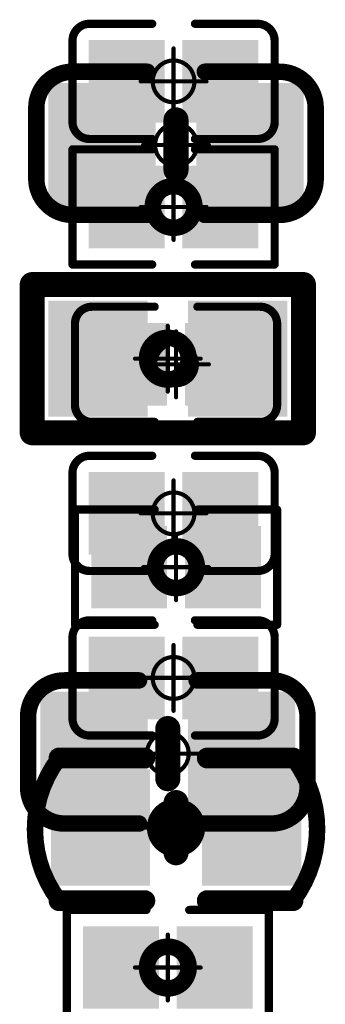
# Model space of a CAD drawing. Header units: millimetres. Extents: x 12.42 to 13.38, y 9.59 to 10.78.
# Tile 9 of 25: x 13.12 to 13.19, y 9.83 to 10.07. Entities that reach past the tile are written whole.
import ezdxf

# ---------------------------------------------------------------- set-up
doc = ezdxf.new("R2010")
doc.units = ezdxf.units.MM
doc.header["$MEASUREMENT"] = 0
for name, color, linetype in [('BottomLayer', 5, 'Continuous'), ('BottomOverlay', 54, 'Continuous'), ('BottomPaste', 16, 'Continuous'), ('BottomSolder', 6, 'Continuous'), ('Mechanical15', 56, 'Continuous'), ('TopLayer', 1, 'Continuous'), ('TopOverlay', 2, 'Continuous'), ('TopPaste', 8, 'Continuous'), ('TopSolder', 216, 'Continuous')]:
    doc.layers.add(name, color=color, linetype=linetype)

# ---------------------------------------------------------------- blocks, each defined once
blk = doc.blocks.new('C0402_6')
at = {"layer": 'Mechanical15', "const_width": 0.001}
for points in [[(0, -0.00787), (0, 0.00788)], [(-0.00787, 0), (0.00788, 0)]]:
    blk.add_lwpolyline(points, dxfattribs=at)
at = {"layer": 'Mechanical15'}
for points, const_width in [([(-0.00025, 0.00788, 1), (0.00025, 0.00788, 1)], 0.0005), ([(0.005, 0, 1), (-0.005, 0, 1)], 0.001), ([(-0.00812, 0, 1), (-0.00762, 0, 1)], 0.0005), ([(-0.00525, 0, 1), (-0.00475, 0, 1)], 0.0005), ([(0.00475, 0, 1), (0.00525, 0, 1)], 0.0005), ([(0.00763, 0, 1), (0.00813, 0, 1)], 0.0005), ([(-0.00025, -0.00787, 1), (0.00025, -0.00787, 1)], 0.0005)]:
    blk.add_lwpolyline(points, format="xyb", close=True, dxfattribs=dict(at, const_width=const_width))
at = {"layer": 'TopLayer'}
for points in [[(-0.02657, -0.01082), (-0.00886, -0.01082), (-0.02657, 0.01083), (-0.00886, 0.01083)], [(0.00886, -0.01083), (0.02657, -0.01083), (0.00886, 0.01083), (0.02657, 0.01083)]]:
    blk.add_solid(points, dxfattribs=at)
at = {"layer": 'TopOverlay', "const_width": 0.00394}
for points in [[(-0.03346, 0.00886, -0.414214), (-0.0248, 0.01752)], [(0.0248, 0.01752, -0.414214), (0.03346, 0.00886)], [(-0.0248, -0.01673, -0.414214), (-0.03346, -0.00807)], [(0.03346, -0.00807, -0.414214), (0.0248, -0.01673)]]:
    blk.add_lwpolyline(points, format="xyb", dxfattribs=at)
at = {"layer": 'TopOverlay'}
for points, const_width in [([(-0.02578, 0.01752, 1), (-0.02382, 0.01752, 1)], 0.00197), ([(-0.02559, 0.01752, 1), (-0.02362, 0.01752, 1)], 0.00197), ([(-0.00787, 0.01752, 1), (-0.0059, 0.01752, 1)], 0.00197), ([(0.00591, 0.01752, 1), (0.00787, 0.01752, 1)], 0.00197), ([(0.02362, 0.01752, 1), (0.02559, 0.01752, 1)], 0.00197), ([(0.02382, 0.01752, 1), (0.02579, 0.01752, 1)], 0.00197), ([(-0.03445, 0.00886, 1), (-0.03248, 0.00886, 1)], 0.00197), ([(-0.03445, 0.00886, 1), (-0.03248, 0.00886, 1)], 0.00197), ([(0.03248, 0.00886, 1), (0.03445, 0.00886, 1)], 0.00197), ([(0.03248, 0.00886, 1), (0.03445, 0.00886, 1)], 0.00197), ([(-0.0015, 0.006, 1), (0.0015, 0.006, 1)], 0.003), ([(-0.0015, -0.006, 1), (0.0015, -0.006, 1)], 0.003), ([(-0.03445, -0.00807, 1), (-0.03248, -0.00807, 1)], 0.00197), ([(-0.03445, -0.00807, 1), (-0.03248, -0.00807, 1)], 0.00197), ([(0.03248, -0.00807, 1), (0.03445, -0.00807, 1)], 0.00197), ([(0.03248, -0.00807, 1), (0.03445, -0.00807, 1)], 0.00197), ([(-0.02578, -0.01673, 1), (-0.02382, -0.01673, 1)], 0.00197), ([(-0.02559, -0.01673, 1), (-0.02362, -0.01673, 1)], 0.00197), ([(-0.00787, -0.01673, 1), (-0.0059, -0.01673, 1)], 0.00197), ([(0.00591, -0.01673, 1), (0.00787, -0.01673, 1)], 0.00197), ([(0.02362, -0.01673, 1), (0.02559, -0.01673, 1)], 0.00197), ([(0.02382, -0.01673, 1), (0.02579, -0.01673, 1)], 0.00197)]:
    blk.add_lwpolyline(points, format="xyb", close=True, dxfattribs=dict(at, const_width=const_width))
for points, const_width in [([(-0.0246, 0.01752), (-0.00689, 0.01752)], 0.00394), ([(0.00689, 0.01752), (0.02461, 0.01752)], 0.00394), ([(-0.03346, -0.00807), (-0.03346, 0.00886)], 0.00394), ([(0.03346, -0.00807), (0.03346, 0.00886)], 0.00394), ([(0, -0.006), (0, 0.006)], 0.006), ([(-0.0246, -0.01673), (-0.00689, -0.01673)], 0.00394), ([(0.00689, -0.01673), (0.02461, -0.01673)], 0.00394)]:
    blk.add_lwpolyline(points, dxfattribs=dict(at, const_width=const_width))
at = {"layer": 'TopPaste'}
for points in [[(-0.02657, -0.01082), (-0.00886, -0.01082), (-0.02657, 0.01083), (-0.00886, 0.01083)], [(0.00886, -0.01083), (0.02657, -0.01083), (0.00886, 0.01083), (0.02657, 0.01083)]]:
    blk.add_solid(points, dxfattribs=at)
at = {"layer": 'TopSolder'}
for points in [[(-0.03057, -0.01482), (-0.00486, -0.01482), (-0.03057, 0.01483), (-0.00486, 0.01483)], [(0.00486, -0.01483), (0.03057, -0.01483), (0.00486, 0.01483), (0.03057, 0.01483)]]:
    blk.add_solid(points, dxfattribs=at)
blk = doc.blocks.new('R0402_B_12')
at = {"layer": 'BottomLayer'}
for points in [[(-0.02461, -0.00984), (-0.00886, -0.00984), (-0.02461, 0.00984), (-0.00886, 0.00984)], [(0.00886, -0.00984), (0.02461, -0.00984), (0.00886, 0.00984), (0.02461, 0.00984)]]:
    blk.add_solid(points, dxfattribs=at)
at = {"layer": 'BottomOverlay', "const_width": 0.006}
for points in [[(-0.03248, 0.01772), (0.03248, 0.01772)], [(-0.03248, -0.01772), (-0.03248, 0.01772)], [(0.03248, -0.01772), (0.03248, 0.01772)], [(-0.03248, -0.01772), (0.03248, -0.01772)]]:
    blk.add_lwpolyline(points, dxfattribs=at)
at = {"layer": 'BottomOverlay', "const_width": 0.003}
for points in [[(-0.03398, 0.01772, 1), (-0.03098, 0.01772, 1)], [(-0.03398, 0.01772, 1), (-0.03098, 0.01772, 1)], [(0.03098, 0.01772, 1), (0.03398, 0.01772, 1)], [(0.03098, 0.01772, 1), (0.03398, 0.01772, 1)], [(-0.03398, -0.01772, 1), (-0.03098, -0.01772, 1)], [(-0.03398, -0.01772, 1), (-0.03098, -0.01772, 1)], [(0.03098, -0.01772, 1), (0.03398, -0.01772, 1)], [(0.03098, -0.01772, 1), (0.03398, -0.01772, 1)]]:
    blk.add_lwpolyline(points, format="xyb", close=True, dxfattribs=at)
at = {"layer": 'BottomPaste'}
for points in [[(-0.02461, -0.00984), (-0.00886, -0.00984), (-0.02461, 0.00984), (-0.00886, 0.00984)], [(0.00886, -0.00984), (0.02461, -0.00984), (0.00886, 0.00984), (0.02461, 0.00984)]]:
    blk.add_solid(points, dxfattribs=at)
at = {"layer": 'BottomSolder'}
for points in [[(-0.02861, -0.01384), (-0.00486, -0.01384), (-0.02861, 0.01384), (-0.00486, 0.01384)], [(0.00486, -0.01384), (0.02861, -0.01384), (0.00486, 0.01384), (0.02861, 0.01384)]]:
    blk.add_solid(points, dxfattribs=at)
at = {"layer": 'Mechanical15', "const_width": 0.001}
for points in [[(0, -0.00787), (0, 0.00787)], [(-0.00787, 0), (0.00787, 0)]]:
    blk.add_lwpolyline(points, dxfattribs=at)
at = {"layer": 'Mechanical15'}
for points, const_width in [([(-0.00025, 0.00787, 1), (0.00025, 0.00787, 1)], 0.0005), ([(0.005, 0, 1), (-0.005, 0, 1)], 0.00394), ([(-0.00812, 0, 1), (-0.00762, 0, 1)], 0.0005), ([(-0.00598, 0, 1), (-0.00402, 0, 1)], 0.00197), ([(0.00402, 0, 1), (0.00598, 0, 1)], 0.00197), ([(0.00762, 0, 1), (0.00812, 0, 1)], 0.0005), ([(-0.00025, -0.00787, 1), (0.00025, -0.00787, 1)], 0.0005)]:
    blk.add_lwpolyline(points, format="xyb", close=True, dxfattribs=dict(at, const_width=const_width))
blk = doc.blocks.new('C0402_B_13')
at = {"layer": 'BottomLayer'}
for points in [[(-0.02598, -0.00985), (-0.01023, -0.00985), (-0.02598, 0.00984), (-0.01023, 0.00984)], [(0.01024, -0.00984), (0.02598, -0.00984), (0.01024, 0.00984), (0.02598, 0.00984)]]:
    blk.add_solid(points, dxfattribs=at)
at = {"layer": 'BottomOverlay'}
for points, const_width in [([(-0.02802, 0.01667), (-0.00748, 0.01667)], 0.005), ([(0.00748, 0.01667), (0.02802, 0.01667)], 0.005), ([(0, -0.006), (0, 0.006)], 0.006), ([(-0.02802, -0.01746), (-0.00748, -0.01746)], 0.005), ([(0.00748, -0.01745), (0.02802, -0.01745)], 0.005)]:
    blk.add_lwpolyline(points, dxfattribs=dict(at, const_width=const_width))
for points, const_width in [([(-0.02927, 0.01667, 1), (-0.02677, 0.01667, 1)], 0.0025), ([(-0.00873, 0.01667, 1), (-0.00623, 0.01667, 1)], 0.0025), ([(0.00623, 0.01667, 1), (0.00873, 0.01667, 1)], 0.0025), ([(0.02677, 0.01667, 1), (0.02927, 0.01667, 1)], 0.0025), ([(-0.029, 0.01665, 1), (-0.02703, 0.01665, 1)], 0.00197), ([(0.02704, 0.01666, 1), (0.02901, 0.01666, 1)], 0.00197), ([(-0.0015, 0.006, 1), (0.0015, 0.006, 1)], 0.003), ([(-0.0015, -0.006, 1), (0.0015, -0.006, 1)], 0.003), ([(-0.02927, -0.01746, 1), (-0.02677, -0.01746, 1)], 0.0025), ([(-0.029, -0.01744, 1), (-0.02704, -0.01744, 1)], 0.00197), ([(-0.00873, -0.01746, 1), (-0.00623, -0.01746, 1)], 0.0025), ([(0.00623, -0.01745, 1), (0.00873, -0.01745, 1)], 0.0025), ([(0.02677, -0.01745, 1), (0.02927, -0.01745, 1)], 0.0025), ([(0.02704, -0.01744, 1), (0.02901, -0.01744, 1)], 0.00197)]:
    blk.add_lwpolyline(points, format="xyb", close=True, dxfattribs=dict(at, const_width=const_width))
at = {"layer": 'BottomOverlay', "const_width": 0.00394}
for points in [[(-0.02802, -0.01744, -0.338426), (-0.02802, 0.01665)], [(0.02802, 0.01666, -0.338426), (0.02802, -0.01744)]]:
    blk.add_lwpolyline(points, format="xyb", dxfattribs=at)
at = {"layer": 'BottomPaste'}
for points in [[(-0.02598, -0.00985), (-0.01023, -0.00985), (-0.02598, 0.00984), (-0.01023, 0.00984)], [(0.01024, -0.00984), (0.02598, -0.00984), (0.01024, 0.00984), (0.02598, 0.00984)]]:
    blk.add_solid(points, dxfattribs=at)
at = {"layer": 'BottomSolder'}
for points in [[(-0.02998, -0.01385), (-0.00623, -0.01385), (-0.02998, 0.01384), (-0.00623, 0.01384)], [(0.00624, -0.01384), (0.02998, -0.01384), (0.00624, 0.01384), (0.02998, 0.01384)]]:
    blk.add_solid(points, dxfattribs=at)
at = {"layer": 'Mechanical15', "const_width": 0.001}
for points in [[(0, -0.00788), (0, 0.00787)], [(-0.00787, 0), (0.00788, 0)]]:
    blk.add_lwpolyline(points, dxfattribs=at)
at = {"layer": 'Mechanical15'}
for points, const_width in [([(-0.00025, 0.00787, 1), (0.00025, 0.00787, 1)], 0.0005), ([(0.005, 0, 1), (-0.005, 0, 1)], 0.00394), ([(-0.00812, 0, 1), (-0.00762, 0, 1)], 0.0005), ([(-0.00598, 0, 1), (-0.00401, 0, 1)], 0.00197), ([(0.00402, 0, 1), (0.00599, 0, 1)], 0.00197), ([(0.00763, 0, 1), (0.00813, 0, 1)], 0.0005), ([(-0.00025, -0.00788, 1), (0.00025, -0.00788, 1)], 0.0005)]:
    blk.add_lwpolyline(points, format="xyb", close=True, dxfattribs=dict(at, const_width=const_width))
blk = doc.blocks.new('R0201_B_25')
at = {"layer": 'BottomLayer'}
for points in [[(-0.01831, -0.00787), (-0.00413, -0.00787), (-0.01831, 0.00787), (-0.00413, 0.00787)], [(0.00413, -0.00787), (0.01831, -0.00787), (0.00413, 0.00787), (0.01831, 0.00787)]]:
    blk.add_solid(points, dxfattribs=at)
at = {"layer": 'BottomOverlay', "const_width": 0.00197}
for points in [[(-0.00512, 0.01378), (-0.02421, 0.01378)], [(-0.02421, 0.01378), (-0.02421, -0.01378)], [(0.02421, 0.01378), (0.00512, 0.01378)], [(0.02421, 0.01378), (0.02421, -0.01378)], [(-0.00512, -0.01378), (-0.02421, -0.01378)], [(0.02421, -0.01378), (0.00512, -0.01378)]]:
    blk.add_lwpolyline(points, dxfattribs=at)
at = {"layer": 'BottomOverlay', "const_width": 0.000984}
for points in [[(-0.0247, 0.01378, 1), (-0.02372, 0.01378, 1)], [(-0.0247, 0.01378, 1), (-0.02372, 0.01378, 1)], [(-0.00561, 0.01378, 1), (-0.00463, 0.01378, 1)], [(0.00463, 0.01378, 1), (0.00561, 0.01378, 1)], [(0.02372, 0.01378, 1), (0.0247, 0.01378, 1)], [(0.02372, 0.01378, 1), (0.0247, 0.01378, 1)], [(-0.0247, -0.01378, 1), (-0.02372, -0.01378, 1)], [(-0.0247, -0.01378, 1), (-0.02372, -0.01378, 1)], [(-0.00561, -0.01378, 1), (-0.00463, -0.01378, 1)], [(0.00463, -0.01378, 1), (0.00561, -0.01378, 1)], [(0.02372, -0.01378, 1), (0.0247, -0.01378, 1)], [(0.02372, -0.01378, 1), (0.0247, -0.01378, 1)]]:
    blk.add_lwpolyline(points, format="xyb", close=True, dxfattribs=at)
at = {"layer": 'BottomPaste'}
for points in [[(-0.01831, -0.00787), (-0.00413, -0.00787), (-0.01831, 0.00787), (-0.00413, 0.00787)], [(0.00413, -0.00787), (0.01831, -0.00787), (0.00413, 0.00787), (0.01831, 0.00787)]]:
    blk.add_solid(points, dxfattribs=at)
at = {"layer": 'BottomSolder'}
for points in [[(-0.02031, -0.00987), (-0.00213, -0.00987), (-0.02031, 0.00987), (-0.00213, 0.00987)], [(0.00213, -0.00987), (0.02031, -0.00987), (0.00213, 0.00987), (0.02031, 0.00987)]]:
    blk.add_solid(points, dxfattribs=at)
at = {"layer": 'Mechanical15', "const_width": 0.001}
for points in [[(0, 0.00787), (0, -0.00787)], [(0.00787, 0), (-0.00787, 0)]]:
    blk.add_lwpolyline(points, dxfattribs=at)
at = {"layer": 'Mechanical15'}
for points, const_width in [([(-0.00025, 0.00787, 1), (0.00025, 0.00787, 1)], 0.0005), ([(0.005, 0, 1), (-0.005, 0, 1)], 0.00394), ([(-0.00812, 0, 1), (-0.00762, 0, 1)], 0.0005), ([(-0.00598, 0, 1), (-0.00402, 0, 1)], 0.00197), ([(0.00402, 0, 1), (0.00598, 0, 1)], 0.00197), ([(0.00762, 0, 1), (0.00812, 0, 1)], 0.0005), ([(-0.00025, -0.00787, 1), (0.00025, -0.00787, 1)], 0.0005)]:
    blk.add_lwpolyline(points, format="xyb", close=True, dxfattribs=dict(at, const_width=const_width))
blk = doc.blocks.new('R0201_42')
at = {"layer": 'Mechanical15', "const_width": 0.001}
for points in [[(0, 0.00787), (0, -0.00787)], [(0.00787, 0), (-0.00787, 0)]]:
    blk.add_lwpolyline(points, dxfattribs=at)
at = {"layer": 'Mechanical15'}
for points, const_width in [([(-0.00025, 0.00787, 1), (0.00025, 0.00787, 1)], 0.0005), ([(0.005, 0, 1), (-0.005, 0, 1)], 0.00394), ([(-0.00812, 0, 1), (-0.00762, 0, 1)], 0.0005), ([(-0.00598, 0, 1), (-0.00402, 0, 1)], 0.00197), ([(0.00402, 0, 1), (0.00598, 0, 1)], 0.00197), ([(0.00762, 0, 1), (0.00812, 0, 1)], 0.0005), ([(-0.00025, -0.00787, 1), (0.00025, -0.00787, 1)], 0.0005)]:
    blk.add_lwpolyline(points, format="xyb", close=True, dxfattribs=dict(at, const_width=const_width))
at = {"layer": 'TopLayer'}
for points in [[(-0.01831, -0.00787), (-0.00413, -0.00787), (-0.01831, 0.00787), (-0.00413, 0.00787)], [(0.00413, -0.00787), (0.01831, -0.00787), (0.00413, 0.00787), (0.01831, 0.00787)]]:
    blk.add_solid(points, dxfattribs=at)
at = {"layer": 'TopOverlay', "const_width": 0.00197}
for points in [[(-0.02421, 0.01378), (-0.02421, -0.01378)], [(-0.00512, 0.01378), (-0.02421, 0.01378)], [(0.02421, 0.01378), (0.00512, 0.01378)], [(0.02421, 0.01378), (0.02421, -0.01378)], [(-0.00512, -0.01378), (-0.02421, -0.01378)], [(0.02421, -0.01378), (0.00512, -0.01378)]]:
    blk.add_lwpolyline(points, dxfattribs=at)
at = {"layer": 'TopOverlay', "const_width": 0.000984}
for points in [[(-0.0247, 0.01378, 1), (-0.02372, 0.01378, 1)], [(-0.0247, 0.01378, 1), (-0.02372, 0.01378, 1)], [(-0.00561, 0.01378, 1), (-0.00463, 0.01378, 1)], [(0.00463, 0.01378, 1), (0.00561, 0.01378, 1)], [(0.02372, 0.01378, 1), (0.0247, 0.01378, 1)], [(0.02372, 0.01378, 1), (0.0247, 0.01378, 1)], [(-0.0247, -0.01378, 1), (-0.02372, -0.01378, 1)], [(-0.0247, -0.01378, 1), (-0.02372, -0.01378, 1)], [(-0.00561, -0.01378, 1), (-0.00463, -0.01378, 1)], [(0.00463, -0.01378, 1), (0.00561, -0.01378, 1)], [(0.02372, -0.01378, 1), (0.0247, -0.01378, 1)], [(0.02372, -0.01378, 1), (0.0247, -0.01378, 1)]]:
    blk.add_lwpolyline(points, format="xyb", close=True, dxfattribs=at)
at = {"layer": 'TopPaste'}
for points in [[(-0.01831, -0.00787), (-0.00413, -0.00787), (-0.01831, 0.00787), (-0.00413, 0.00787)], [(0.00413, -0.00787), (0.01831, -0.00787), (0.00413, 0.00787), (0.01831, 0.00787)]]:
    blk.add_solid(points, dxfattribs=at)
at = {"layer": 'TopSolder'}
for points in [[(-0.02031, -0.00987), (-0.00213, -0.00987), (-0.02031, 0.00987), (-0.00213, 0.00987)], [(0.00213, -0.00987), (0.02031, -0.00987), (0.00213, 0.00987), (0.02031, 0.00987)]]:
    blk.add_solid(points, dxfattribs=at)
blk = doc.blocks.new('R0201_B_44')
at = {"layer": 'BottomLayer'}
for points in [[(-0.01831, -0.00787), (-0.00413, -0.00787), (-0.01831, 0.00787), (-0.00413, 0.00787)], [(0.00413, -0.00787), (0.01831, -0.00787), (0.00413, 0.00787), (0.01831, 0.00787)]]:
    blk.add_solid(points, dxfattribs=at)
at = {"layer": 'BottomOverlay', "const_width": 0.00197}
for points in [[(-0.02421, -0.01378), (-0.02421, 0.01378)], [(-0.02421, 0.01378), (-0.00512, 0.01378)], [(0.00512, 0.01378), (0.02421, 0.01378)], [(0.02421, -0.01378), (0.02421, 0.01378)], [(-0.02421, -0.01378), (-0.00512, -0.01378)], [(0.00512, -0.01378), (0.02421, -0.01378)]]:
    blk.add_lwpolyline(points, dxfattribs=at)
at = {"layer": 'BottomOverlay', "const_width": 0.000984}
for points in [[(-0.0247, 0.01378, 1), (-0.02372, 0.01378, 1)], [(-0.0247, 0.01378, 1), (-0.02372, 0.01378, 1)], [(-0.00561, 0.01378, 1), (-0.00463, 0.01378, 1)], [(0.00463, 0.01378, 1), (0.00561, 0.01378, 1)], [(0.02372, 0.01378, 1), (0.0247, 0.01378, 1)], [(0.02372, 0.01378, 1), (0.0247, 0.01378, 1)], [(-0.0247, -0.01378, 1), (-0.02372, -0.01378, 1)], [(-0.0247, -0.01378, 1), (-0.02372, -0.01378, 1)], [(-0.00561, -0.01378, 1), (-0.00463, -0.01378, 1)], [(0.00463, -0.01378, 1), (0.00561, -0.01378, 1)], [(0.02372, -0.01378, 1), (0.0247, -0.01378, 1)], [(0.02372, -0.01378, 1), (0.0247, -0.01378, 1)]]:
    blk.add_lwpolyline(points, format="xyb", close=True, dxfattribs=at)
at = {"layer": 'BottomPaste'}
for points in [[(-0.01831, -0.00787), (-0.00413, -0.00787), (-0.01831, 0.00787), (-0.00413, 0.00787)], [(0.00413, -0.00787), (0.01831, -0.00787), (0.00413, 0.00787), (0.01831, 0.00787)]]:
    blk.add_solid(points, dxfattribs=at)
at = {"layer": 'BottomSolder'}
for points in [[(-0.02031, -0.00987), (-0.00213, -0.00987), (-0.02031, 0.00987), (-0.00213, 0.00987)], [(0.00213, -0.00987), (0.02031, -0.00987), (0.00213, 0.00987), (0.02031, 0.00987)]]:
    blk.add_solid(points, dxfattribs=at)
at = {"layer": 'Mechanical15', "const_width": 0.001}
for points in [[(0, -0.00787), (0, 0.00787)], [(-0.00787, 0), (0.00787, 0)]]:
    blk.add_lwpolyline(points, dxfattribs=at)
at = {"layer": 'Mechanical15'}
for points, const_width in [([(-0.00025, 0.00787, 1), (0.00025, 0.00787, 1)], 0.0005), ([(0.005, 0, 1), (-0.005, 0, 1)], 0.00394), ([(-0.00812, 0, 1), (-0.00762, 0, 1)], 0.0005), ([(-0.00598, 0, 1), (-0.00402, 0, 1)], 0.00197), ([(0.00402, 0, 1), (0.00598, 0, 1)], 0.00197), ([(0.00762, 0, 1), (0.00812, 0, 1)], 0.0005), ([(-0.00025, -0.00787, 1), (0.00025, -0.00787, 1)], 0.0005)]:
    blk.add_lwpolyline(points, format="xyb", close=True, dxfattribs=dict(at, const_width=const_width))
blk = doc.blocks.new('C0201_63')
at = {"layer": 'Mechanical15', "const_width": 0.001}
for points in [[(0, -0.00787), (0, 0.00787)], [(-0.00787, 0), (0.00787, 0)]]:
    blk.add_lwpolyline(points, dxfattribs=at)
at = {"layer": 'Mechanical15'}
for points, const_width in [([(-0.00025, 0.00787, 1), (0.00025, 0.00787, 1)], 0.0005), ([(0.005, 0, 1), (-0.005, 0, 1)], 0.001), ([(-0.00812, 0, 1), (-0.00762, 0, 1)], 0.0005), ([(-0.00525, 0, 1), (-0.00475, 0, 1)], 0.0005), ([(0.00475, 0, 1), (0.00525, 0, 1)], 0.0005), ([(0.00762, 0, 1), (0.00812, 0, 1)], 0.0005), ([(-0.00025, -0.00787, 1), (0.00025, -0.00787, 1)], 0.0005)]:
    blk.add_lwpolyline(points, format="xyb", close=True, dxfattribs=dict(at, const_width=const_width))
at = {"layer": 'TopLayer'}
for points in [[(-0.01831, -0.00787), (-0.00413, -0.00787), (-0.01831, 0.00787), (-0.00413, 0.00787)], [(0.00413, -0.00787), (0.01831, -0.00787), (0.00413, 0.00787), (0.01831, 0.00787)]]:
    blk.add_solid(points, dxfattribs=at)
at = {"layer": 'TopOverlay', "const_width": 0.00197}
for points in [[(-0.02421, 0.0097, -0.414214), (-0.02013, 0.01378)], [(0.02013, 0.01378, -0.414214), (0.02421, 0.0097)], [(-0.02013, -0.01378, -0.414214), (-0.02421, -0.0097)], [(0.02421, -0.0097, -0.414214), (0.02013, -0.01378)]]:
    blk.add_lwpolyline(points, format="xyb", dxfattribs=at)
for points in [[(-0.02013, 0.01378), (-0.00512, 0.01378)], [(0.00512, 0.01378), (0.02013, 0.01378)], [(-0.02421, -0.0097), (-0.02421, 0.0097)], [(0.02421, -0.0097), (0.02421, 0.0097)], [(-0.02013, -0.01378), (-0.00512, -0.01378)], [(0.00512, -0.01378), (0.02013, -0.01378)]]:
    blk.add_lwpolyline(points, dxfattribs=at)
at = {"layer": 'TopOverlay', "const_width": 0.000984}
for points in [[(-0.02062, 0.01378, 1), (-0.01964, 0.01378, 1)], [(-0.02062, 0.01378, 1), (-0.01964, 0.01378, 1)], [(-0.00561, 0.01378, 1), (-0.00463, 0.01378, 1)], [(0.00463, 0.01378, 1), (0.00561, 0.01378, 1)], [(0.01964, 0.01378, 1), (0.02062, 0.01378, 1)], [(0.01964, 0.01378, 1), (0.02062, 0.01378, 1)], [(-0.0247, 0.0097, 1), (-0.02372, 0.0097, 1)], [(-0.0247, 0.0097, 1), (-0.02372, 0.0097, 1)], [(0.02372, 0.0097, 1), (0.0247, 0.0097, 1)], [(0.02372, 0.0097, 1), (0.0247, 0.0097, 1)], [(-0.0247, -0.0097, 1), (-0.02372, -0.0097, 1)], [(-0.0247, -0.0097, 1), (-0.02372, -0.0097, 1)], [(0.02372, -0.0097, 1), (0.0247, -0.0097, 1)], [(0.02372, -0.0097, 1), (0.0247, -0.0097, 1)], [(-0.02062, -0.01378, 1), (-0.01964, -0.01378, 1)], [(-0.02062, -0.01378, 1), (-0.01964, -0.01378, 1)], [(-0.00561, -0.01378, 1), (-0.00463, -0.01378, 1)], [(0.00463, -0.01378, 1), (0.00561, -0.01378, 1)], [(0.01964, -0.01378, 1), (0.02062, -0.01378, 1)], [(0.01964, -0.01378, 1), (0.02062, -0.01378, 1)]]:
    blk.add_lwpolyline(points, format="xyb", close=True, dxfattribs=at)
at = {"layer": 'TopPaste'}
for points in [[(-0.01831, -0.00787), (-0.00413, -0.00787), (-0.01831, 0.00787), (-0.00413, 0.00787)], [(0.00413, -0.00787), (0.01831, -0.00787), (0.00413, 0.00787), (0.01831, 0.00787)]]:
    blk.add_solid(points, dxfattribs=at)
at = {"layer": 'TopSolder'}
for points in [[(-0.02031, -0.00987), (-0.00213, -0.00987), (-0.02031, 0.00987), (-0.00213, 0.00987)], [(0.00213, -0.00987), (0.02031, -0.00987), (0.00213, 0.00987), (0.02031, 0.00987)]]:
    blk.add_solid(points, dxfattribs=at)
blk = doc.blocks.new('C0402_64')
at = {"layer": 'Mechanical15', "const_width": 0.001}
for points in [[(0, -0.00787), (0, 0.00788)], [(-0.00787, 0), (0.00788, 0)]]:
    blk.add_lwpolyline(points, dxfattribs=at)
at = {"layer": 'Mechanical15'}
for points, const_width in [([(-0.00025, 0.00788, 1), (0.00025, 0.00788, 1)], 0.0005), ([(0.005, 0, 1), (-0.005, 0, 1)], 0.001), ([(-0.00812, 0, 1), (-0.00762, 0, 1)], 0.0005), ([(-0.00525, 0, 1), (-0.00475, 0, 1)], 0.0005), ([(0.00475, 0, 1), (0.00525, 0, 1)], 0.0005), ([(0.00763, 0, 1), (0.00813, 0, 1)], 0.0005), ([(-0.00025, -0.00787, 1), (0.00025, -0.00787, 1)], 0.0005)]:
    blk.add_lwpolyline(points, format="xyb", close=True, dxfattribs=dict(at, const_width=const_width))
at = {"layer": 'TopLayer'}
for points in [[(-0.02657, -0.01082), (-0.00886, -0.01082), (-0.02657, 0.01083), (-0.00886, 0.01083)], [(0.00886, -0.01083), (0.02657, -0.01083), (0.00886, 0.01083), (0.02657, 0.01083)]]:
    blk.add_solid(points, dxfattribs=at)
at = {"layer": 'TopOverlay', "const_width": 0.00394}
for points in [[(-0.03346, 0.00886, -0.414214), (-0.0248, 0.01752)], [(0.0248, 0.01752, -0.414214), (0.03346, 0.00886)], [(-0.0248, -0.01673, -0.414214), (-0.03346, -0.00807)], [(0.03346, -0.00807, -0.414214), (0.0248, -0.01673)]]:
    blk.add_lwpolyline(points, format="xyb", dxfattribs=at)
at = {"layer": 'TopOverlay'}
for points, const_width in [([(-0.02578, 0.01752, 1), (-0.02382, 0.01752, 1)], 0.00197), ([(-0.02559, 0.01752, 1), (-0.02362, 0.01752, 1)], 0.00197), ([(-0.00787, 0.01752, 1), (-0.0059, 0.01752, 1)], 0.00197), ([(0.00591, 0.01752, 1), (0.00787, 0.01752, 1)], 0.00197), ([(0.02362, 0.01752, 1), (0.02559, 0.01752, 1)], 0.00197), ([(0.02382, 0.01752, 1), (0.02579, 0.01752, 1)], 0.00197), ([(-0.03445, 0.00886, 1), (-0.03248, 0.00886, 1)], 0.00197), ([(-0.03445, 0.00886, 1), (-0.03248, 0.00886, 1)], 0.00197), ([(0.03248, 0.00886, 1), (0.03445, 0.00886, 1)], 0.00197), ([(0.03248, 0.00886, 1), (0.03445, 0.00886, 1)], 0.00197), ([(-0.0015, 0.006, 1), (0.0015, 0.006, 1)], 0.003), ([(-0.0015, -0.006, 1), (0.0015, -0.006, 1)], 0.003), ([(-0.03445, -0.00807, 1), (-0.03248, -0.00807, 1)], 0.00197), ([(-0.03445, -0.00807, 1), (-0.03248, -0.00807, 1)], 0.00197), ([(0.03248, -0.00807, 1), (0.03445, -0.00807, 1)], 0.00197), ([(0.03248, -0.00807, 1), (0.03445, -0.00807, 1)], 0.00197), ([(-0.02578, -0.01673, 1), (-0.02382, -0.01673, 1)], 0.00197), ([(-0.02559, -0.01673, 1), (-0.02362, -0.01673, 1)], 0.00197), ([(-0.00787, -0.01673, 1), (-0.0059, -0.01673, 1)], 0.00197), ([(0.00591, -0.01673, 1), (0.00787, -0.01673, 1)], 0.00197), ([(0.02362, -0.01673, 1), (0.02559, -0.01673, 1)], 0.00197), ([(0.02382, -0.01673, 1), (0.02579, -0.01673, 1)], 0.00197)]:
    blk.add_lwpolyline(points, format="xyb", close=True, dxfattribs=dict(at, const_width=const_width))
for points, const_width in [([(-0.0246, 0.01752), (-0.00689, 0.01752)], 0.00394), ([(0.00689, 0.01752), (0.02461, 0.01752)], 0.00394), ([(-0.03346, -0.00807), (-0.03346, 0.00886)], 0.00394), ([(0.03346, -0.00807), (0.03346, 0.00886)], 0.00394), ([(0, -0.006), (0, 0.006)], 0.006), ([(-0.0246, -0.01673), (-0.00689, -0.01673)], 0.00394), ([(0.00689, -0.01673), (0.02461, -0.01673)], 0.00394)]:
    blk.add_lwpolyline(points, dxfattribs=dict(at, const_width=const_width))
at = {"layer": 'TopPaste'}
for points in [[(-0.02657, -0.01082), (-0.00886, -0.01082), (-0.02657, 0.01083), (-0.00886, 0.01083)], [(0.00886, -0.01083), (0.02657, -0.01083), (0.00886, 0.01083), (0.02657, 0.01083)]]:
    blk.add_solid(points, dxfattribs=at)
at = {"layer": 'TopSolder'}
for points in [[(-0.03057, -0.01482), (-0.00486, -0.01482), (-0.03057, 0.01483), (-0.00486, 0.01483)], [(0.00486, -0.01483), (0.03057, -0.01483), (0.00486, 0.01483), (0.03057, 0.01483)]]:
    blk.add_solid(points, dxfattribs=at)
blk = doc.blocks.new('C0201_B_65')
at = {"layer": 'BottomLayer'}
for points in [[(-0.01831, -0.00787), (-0.00413, -0.00787), (-0.01831, 0.00787), (-0.00413, 0.00787)], [(0.00413, -0.00787), (0.01831, -0.00787), (0.00413, 0.00787), (0.01831, 0.00787)]]:
    blk.add_solid(points, dxfattribs=at)
at = {"layer": 'BottomOverlay', "const_width": 0.00197}
for points in [[(-0.02421, 0.0097, -0.414214), (-0.02013, 0.01378)], [(0.02013, 0.01378, -0.414214), (0.02421, 0.0097)], [(-0.02013, -0.01378, -0.414214), (-0.02421, -0.0097)], [(0.02421, -0.0097, -0.414214), (0.02013, -0.01378)]]:
    blk.add_lwpolyline(points, format="xyb", dxfattribs=at)
for points in [[(-0.00512, 0.01378), (-0.02013, 0.01378)], [(0.02013, 0.01378), (0.00512, 0.01378)], [(-0.02421, 0.0097), (-0.02421, -0.0097)], [(0.02421, 0.0097), (0.02421, -0.0097)], [(-0.00512, -0.01378), (-0.02013, -0.01378)], [(0.02013, -0.01378), (0.00512, -0.01378)]]:
    blk.add_lwpolyline(points, dxfattribs=at)
at = {"layer": 'BottomOverlay', "const_width": 0.000984}
for points in [[(-0.02062, 0.01378, 1), (-0.01964, 0.01378, 1)], [(-0.02062, 0.01378, 1), (-0.01964, 0.01378, 1)], [(-0.00561, 0.01378, 1), (-0.00463, 0.01378, 1)], [(0.00463, 0.01378, 1), (0.00561, 0.01378, 1)], [(0.01964, 0.01378, 1), (0.02062, 0.01378, 1)], [(0.01964, 0.01378, 1), (0.02062, 0.01378, 1)], [(-0.0247, 0.0097, 1), (-0.02372, 0.0097, 1)], [(-0.0247, 0.0097, 1), (-0.02372, 0.0097, 1)], [(0.02372, 0.0097, 1), (0.0247, 0.0097, 1)], [(0.02372, 0.0097, 1), (0.0247, 0.0097, 1)], [(-0.0247, -0.0097, 1), (-0.02372, -0.0097, 1)], [(-0.0247, -0.0097, 1), (-0.02372, -0.0097, 1)], [(0.02372, -0.0097, 1), (0.0247, -0.0097, 1)], [(0.02372, -0.0097, 1), (0.0247, -0.0097, 1)], [(-0.02062, -0.01378, 1), (-0.01964, -0.01378, 1)], [(-0.02062, -0.01378, 1), (-0.01964, -0.01378, 1)], [(-0.00561, -0.01378, 1), (-0.00463, -0.01378, 1)], [(0.00463, -0.01378, 1), (0.00561, -0.01378, 1)], [(0.01964, -0.01378, 1), (0.02062, -0.01378, 1)], [(0.01964, -0.01378, 1), (0.02062, -0.01378, 1)]]:
    blk.add_lwpolyline(points, format="xyb", close=True, dxfattribs=at)
at = {"layer": 'BottomPaste'}
for points in [[(-0.01831, -0.00787), (-0.00413, -0.00787), (-0.01831, 0.00787), (-0.00413, 0.00787)], [(0.00413, -0.00787), (0.01831, -0.00787), (0.00413, 0.00787), (0.01831, 0.00787)]]:
    blk.add_solid(points, dxfattribs=at)
at = {"layer": 'BottomSolder'}
for points in [[(-0.02031, -0.00987), (-0.00213, -0.00987), (-0.02031, 0.00987), (-0.00213, 0.00987)], [(0.00213, -0.00987), (0.02031, -0.00987), (0.00213, 0.00987), (0.02031, 0.00987)]]:
    blk.add_solid(points, dxfattribs=at)
at = {"layer": 'Mechanical15', "const_width": 0.001}
for points in [[(0, 0.00787), (0, -0.00787)], [(0.00787, 0), (-0.00787, 0)]]:
    blk.add_lwpolyline(points, dxfattribs=at)
at = {"layer": 'Mechanical15'}
for points, const_width in [([(-0.00025, 0.00787, 1), (0.00025, 0.00787, 1)], 0.0005), ([(0.005, 0, 1), (-0.005, 0, 1)], 0.001), ([(-0.00812, 0, 1), (-0.00762, 0, 1)], 0.0005), ([(-0.00525, 0, 1), (-0.00475, 0, 1)], 0.0005), ([(0.00475, 0, 1), (0.00525, 0, 1)], 0.0005), ([(0.00762, 0, 1), (0.00812, 0, 1)], 0.0005), ([(-0.00025, -0.00787, 1), (0.00025, -0.00787, 1)], 0.0005)]:
    blk.add_lwpolyline(points, format="xyb", close=True, dxfattribs=dict(at, const_width=const_width))
blk = doc.blocks.new('C0201_B_88')
at = {"layer": 'BottomLayer'}
for points in [[(-0.01831, -0.00787), (-0.00413, -0.00787), (-0.01831, 0.00787), (-0.00413, 0.00787)], [(0.00413, -0.00787), (0.01831, -0.00787), (0.00413, 0.00787), (0.01831, 0.00787)]]:
    blk.add_solid(points, dxfattribs=at)
at = {"layer": 'BottomOverlay', "const_width": 0.00197}
for points in [[(-0.02421, 0.0097, -0.414214), (-0.02013, 0.01378)], [(0.02013, 0.01378, -0.414214), (0.02421, 0.0097)], [(-0.02013, -0.01378, -0.414214), (-0.02421, -0.0097)], [(0.02421, -0.0097, -0.414214), (0.02013, -0.01378)]]:
    blk.add_lwpolyline(points, format="xyb", dxfattribs=at)
for points in [[(-0.02013, 0.01378), (-0.00512, 0.01378)], [(0.00512, 0.01378), (0.02013, 0.01378)], [(-0.02421, -0.0097), (-0.02421, 0.0097)], [(0.02421, -0.0097), (0.02421, 0.0097)], [(-0.02013, -0.01378), (-0.00512, -0.01378)], [(0.00512, -0.01378), (0.02013, -0.01378)]]:
    blk.add_lwpolyline(points, dxfattribs=at)
at = {"layer": 'BottomOverlay', "const_width": 0.000984}
for points in [[(-0.02062, 0.01378, 1), (-0.01964, 0.01378, 1)], [(-0.02062, 0.01378, 1), (-0.01964, 0.01378, 1)], [(-0.00561, 0.01378, 1), (-0.00463, 0.01378, 1)], [(0.00463, 0.01378, 1), (0.00561, 0.01378, 1)], [(0.01964, 0.01378, 1), (0.02062, 0.01378, 1)], [(0.01964, 0.01378, 1), (0.02062, 0.01378, 1)], [(-0.0247, 0.0097, 1), (-0.02372, 0.0097, 1)], [(-0.0247, 0.0097, 1), (-0.02372, 0.0097, 1)], [(0.02372, 0.0097, 1), (0.0247, 0.0097, 1)], [(0.02372, 0.0097, 1), (0.0247, 0.0097, 1)], [(-0.0247, -0.0097, 1), (-0.02372, -0.0097, 1)], [(-0.0247, -0.0097, 1), (-0.02372, -0.0097, 1)], [(0.02372, -0.0097, 1), (0.0247, -0.0097, 1)], [(0.02372, -0.0097, 1), (0.0247, -0.0097, 1)], [(-0.02062, -0.01378, 1), (-0.01964, -0.01378, 1)], [(-0.02062, -0.01378, 1), (-0.01964, -0.01378, 1)], [(-0.00561, -0.01378, 1), (-0.00463, -0.01378, 1)], [(0.00463, -0.01378, 1), (0.00561, -0.01378, 1)], [(0.01964, -0.01378, 1), (0.02062, -0.01378, 1)], [(0.01964, -0.01378, 1), (0.02062, -0.01378, 1)]]:
    blk.add_lwpolyline(points, format="xyb", close=True, dxfattribs=at)
at = {"layer": 'BottomPaste'}
for points in [[(-0.01831, -0.00787), (-0.00413, -0.00787), (-0.01831, 0.00787), (-0.00413, 0.00787)], [(0.00413, -0.00787), (0.01831, -0.00787), (0.00413, 0.00787), (0.01831, 0.00787)]]:
    blk.add_solid(points, dxfattribs=at)
at = {"layer": 'BottomSolder'}
for points in [[(-0.02031, -0.00987), (-0.00213, -0.00987), (-0.02031, 0.00987), (-0.00213, 0.00987)], [(0.00213, -0.00987), (0.02031, -0.00987), (0.00213, 0.00987), (0.02031, 0.00987)]]:
    blk.add_solid(points, dxfattribs=at)
at = {"layer": 'Mechanical15', "const_width": 0.001}
for points in [[(0, -0.00787), (0, 0.00787)], [(-0.00787, 0), (0.00787, 0)]]:
    blk.add_lwpolyline(points, dxfattribs=at)
at = {"layer": 'Mechanical15'}
for points, const_width in [([(-0.00025, 0.00787, 1), (0.00025, 0.00787, 1)], 0.0005), ([(0.005, 0, 1), (-0.005, 0, 1)], 0.001), ([(-0.00812, 0, 1), (-0.00762, 0, 1)], 0.0005), ([(-0.00525, 0, 1), (-0.00475, 0, 1)], 0.0005), ([(0.00475, 0, 1), (0.00525, 0, 1)], 0.0005), ([(0.00762, 0, 1), (0.00812, 0, 1)], 0.0005), ([(-0.00025, -0.00787, 1), (0.00025, -0.00787, 1)], 0.0005)]:
    blk.add_lwpolyline(points, format="xyb", close=True, dxfattribs=dict(at, const_width=const_width))
blk = doc.blocks.new('C0201_B_89')
at = {"layer": 'BottomLayer'}
for points in [[(-0.01831, -0.00787), (-0.00413, -0.00787), (-0.01831, 0.00787), (-0.00413, 0.00787)], [(0.00413, -0.00787), (0.01831, -0.00787), (0.00413, 0.00787), (0.01831, 0.00787)]]:
    blk.add_solid(points, dxfattribs=at)
at = {"layer": 'BottomOverlay', "const_width": 0.00197}
for points in [[(-0.02421, 0.0097, -0.414214), (-0.02013, 0.01378)], [(0.02013, 0.01378, -0.414214), (0.02421, 0.0097)], [(-0.02013, -0.01378, -0.414214), (-0.02421, -0.0097)], [(0.02421, -0.0097, -0.414214), (0.02013, -0.01378)]]:
    blk.add_lwpolyline(points, format="xyb", dxfattribs=at)
for points in [[(-0.02013, 0.01378), (-0.00512, 0.01378)], [(0.00512, 0.01378), (0.02013, 0.01378)], [(-0.02421, -0.0097), (-0.02421, 0.0097)], [(0.02421, -0.0097), (0.02421, 0.0097)], [(-0.02013, -0.01378), (-0.00512, -0.01378)], [(0.00512, -0.01378), (0.02013, -0.01378)]]:
    blk.add_lwpolyline(points, dxfattribs=at)
at = {"layer": 'BottomOverlay', "const_width": 0.000984}
for points in [[(-0.02062, 0.01378, 1), (-0.01964, 0.01378, 1)], [(-0.02062, 0.01378, 1), (-0.01964, 0.01378, 1)], [(-0.00561, 0.01378, 1), (-0.00463, 0.01378, 1)], [(0.00463, 0.01378, 1), (0.00561, 0.01378, 1)], [(0.01964, 0.01378, 1), (0.02062, 0.01378, 1)], [(0.01964, 0.01378, 1), (0.02062, 0.01378, 1)], [(-0.0247, 0.0097, 1), (-0.02372, 0.0097, 1)], [(-0.0247, 0.0097, 1), (-0.02372, 0.0097, 1)], [(0.02372, 0.0097, 1), (0.0247, 0.0097, 1)], [(0.02372, 0.0097, 1), (0.0247, 0.0097, 1)], [(-0.0247, -0.0097, 1), (-0.02372, -0.0097, 1)], [(-0.0247, -0.0097, 1), (-0.02372, -0.0097, 1)], [(0.02372, -0.0097, 1), (0.0247, -0.0097, 1)], [(0.02372, -0.0097, 1), (0.0247, -0.0097, 1)], [(-0.02062, -0.01378, 1), (-0.01964, -0.01378, 1)], [(-0.02062, -0.01378, 1), (-0.01964, -0.01378, 1)], [(-0.00561, -0.01378, 1), (-0.00463, -0.01378, 1)], [(0.00463, -0.01378, 1), (0.00561, -0.01378, 1)], [(0.01964, -0.01378, 1), (0.02062, -0.01378, 1)], [(0.01964, -0.01378, 1), (0.02062, -0.01378, 1)]]:
    blk.add_lwpolyline(points, format="xyb", close=True, dxfattribs=at)
at = {"layer": 'BottomPaste'}
for points in [[(-0.01831, -0.00787), (-0.00413, -0.00787), (-0.01831, 0.00787), (-0.00413, 0.00787)], [(0.00413, -0.00787), (0.01831, -0.00787), (0.00413, 0.00787), (0.01831, 0.00787)]]:
    blk.add_solid(points, dxfattribs=at)
at = {"layer": 'BottomSolder'}
for points in [[(-0.02031, -0.00987), (-0.00213, -0.00987), (-0.02031, 0.00987), (-0.00213, 0.00987)], [(0.00213, -0.00987), (0.02031, -0.00987), (0.00213, 0.00987), (0.02031, 0.00987)]]:
    blk.add_solid(points, dxfattribs=at)
at = {"layer": 'Mechanical15', "const_width": 0.001}
for points in [[(0, -0.00787), (0, 0.00787)], [(-0.00787, 0), (0.00787, 0)]]:
    blk.add_lwpolyline(points, dxfattribs=at)
at = {"layer": 'Mechanical15'}
for points, const_width in [([(-0.00025, 0.00787, 1), (0.00025, 0.00787, 1)], 0.0005), ([(0.005, 0, 1), (-0.005, 0, 1)], 0.001), ([(-0.00812, 0, 1), (-0.00762, 0, 1)], 0.0005), ([(-0.00525, 0, 1), (-0.00475, 0, 1)], 0.0005), ([(0.00475, 0, 1), (0.00525, 0, 1)], 0.0005), ([(0.00762, 0, 1), (0.00812, 0, 1)], 0.0005), ([(-0.00025, -0.00787, 1), (0.00025, -0.00787, 1)], 0.0005)]:
    blk.add_lwpolyline(points, format="xyb", close=True, dxfattribs=dict(at, const_width=const_width))

msp = doc.modelspace()

# ---------------------------------------------------------------- block references
for name, p, rotation in [('C0201_B_65', (13.15532, 10.05225), 180), ('C0402_64', (13.1559, 10.03704), 360), ('R0201_B_44', (13.15532, 10.02221), 360), ('R0402_B_12', (13.15394, 9.98591), 360), ('C0201_63', (13.15591, 9.98456), 360), ('C0201_B_88', (13.15532, 9.9489), 360), ('R0201_42', (13.15591, 9.93602), 180), ('C0201_B_89', (13.15532, 9.90953), 360), ('C0402_6', (13.15394, 9.89142), 360), ('C0402_B_13', (13.15591, 9.8737), 360), ('R0201_B_25', (13.15394, 9.84024), 180)]:
    msp.add_blockref(name, p, dxfattribs=dict(rotation=rotation))

doc.saveas('drawing.dxf')
